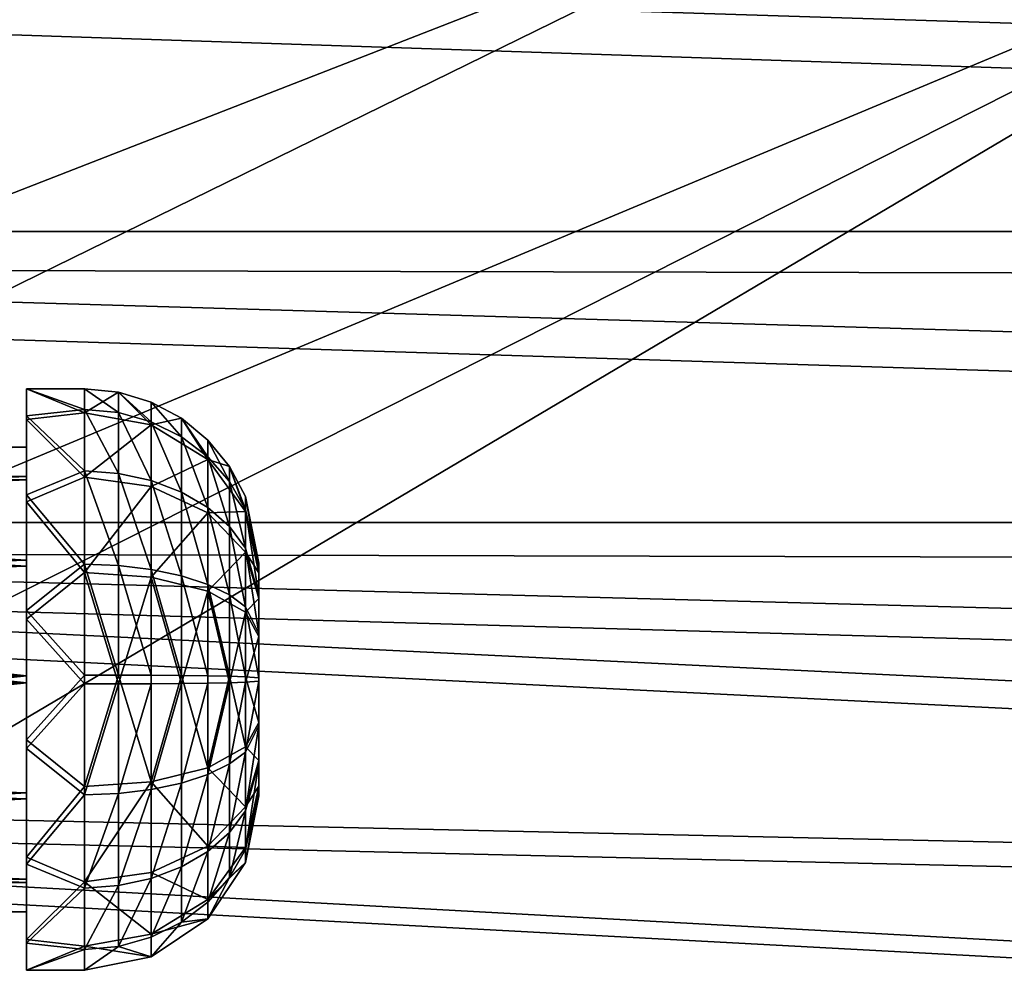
# Model space of a CAD drawing. Header units: metres. Extents: x -1004 to 0, y -708 to 0.
# Tile 27 of 123: x -726 to -641, y -172 to -90. Entities that reach past the tile are written whole.
import ezdxf

# ---------------------------------------------------------------- set-up
doc = ezdxf.new("R2010")
doc.units = ezdxf.units.M

msp = doc.modelspace()

# ---------------------------------------------------------------- linework, layer by layer
at = {"layer": 'top0123410'}
for points in [[(-61.497997, -80.844612, 2094.340576), (-942.551392, -80.844574, 2094.340576), (-71.917648, -108.310623, 2112.649414)], [(-942.551392, -80.844574, 2094.340576), (-932.131714, -108.310646, 2112.649414), (-71.917648, -108.310623, 2112.649414)], [(-929.595459, -111.251724, 2111.123535), (-939.832214, -84.262329, 2093.132324), (-75.315742, -113.109207, 2112.361572)], [(-939.832214, -84.262329, 2093.132324), (-64.764374, -86.017784, 2094.30249), (-75.315742, -113.109207, 2112.361572)], [(-71.917648, -108.310623, 2112.649414), (-932.131714, -108.310646, 2112.649414), (-85.591209, -133.342072, 2129.335449)], [(-932.131714, -108.310646, 2112.649414), (-918.45813, -133.342072, 2129.335449), (-85.591209, -133.342072, 2129.335449)], [(-916.262817, -135.652328, 2127.388916), (-929.595459, -111.251724, 2111.123535), (-89.123558, -137.687225, 2128.745361)], [(-929.595459, -111.251724, 2111.123535), (-75.315742, -113.109207, 2112.361572), (-89.123558, -137.687225, 2128.745361)], [(-85.591209, -133.342072, 2129.335449), (-918.45813, -133.342072, 2129.335449), (-102.249931, -155.053757, 2143.80835)], [(-918.45813, -133.342072, 2129.335449), (-121.211586, -172.413788, 2155.380371), (-102.249931, -155.053757, 2143.80835)], [(-918.45813, -133.342072, 2129.335449), (-901.799438, -155.053757, 2143.80835), (-121.211586, -172.413788, 2155.380371)], [(-899.966553, -156.892273, 2141.547363), (-916.262817, -135.652328, 2127.388916), (-124.236923, -175.058105, 2153.656738)], [(-124.236923, -175.058105, 2153.656738), (-916.262817, -135.652328, 2127.388916), (-105.679428, -158.615219, 2142.695801)], [(-916.262817, -135.652328, 2127.388916), (-89.123558, -137.687225, 2128.745361), (-105.679428, -158.615219, 2142.695801)], [(-901.799438, -155.053757, 2143.80835), (-183.251602, -194.344879, 2169.999756), (-121.211586, -172.413788, 2155.380371)], [(-901.799438, -155.053757, 2143.80835), (-882.837769, -172.413788, 2155.380371), (-183.251602, -194.344879, 2169.999756)], [(-881.439697, -173.853394, 2152.853516), (-899.966553, -156.892273, 2141.547363), (-183.251602, -195.290787, 2167.143799)], [(-183.251602, -195.290787, 2167.143799), (-899.966553, -156.892273, 2141.547363), (-124.236923, -175.058105, 2153.656738)]]:
    msp.add_3dface(points, dxfattribs=at)
at = {"layer": 'top0123423'}
for points in [[(-725.21582, -124.170227, 1816.987549), (-725.21582, -121.858116, 1806.10437), (-725.21582, -126.857552, 1806.179688)], [(-725.21582, -121.858116, 1806.10437), (-725.21582, -124.497009, 1795.295776), (-725.21582, -126.857552, 1806.179688)], [(-720.21582, -121.858116, 1806.10437), (-720.21582, -123.905029, 1796.567017), (-725.21582, -121.858116, 1806.10437)], [(-720.21582, -123.905029, 1796.567017), (-725.21582, -124.497009, 1795.295776), (-725.21582, -121.858116, 1806.10437)], [(-720.21582, -121.858116, 1806.10437), (-725.21582, -121.858116, 1806.10437), (-720.21582, -123.616806, 1815.698975)], [(-725.21582, -121.858116, 1806.10437), (-725.21582, -124.170227, 1816.987549), (-720.21582, -123.616806, 1815.698975)], [(-717.28949, -122.146309, 1806.108643), (-720.21582, -121.858116, 1806.10437), (-717.28949, -123.884712, 1815.592773)], [(-720.21582, -121.858116, 1806.10437), (-720.21582, -123.616806, 1815.698975), (-717.28949, -123.884712, 1815.592773)], [(-720.21582, -123.905029, 1796.567017), (-720.21582, -121.858116, 1806.10437), (-717.28949, -122.146309, 1806.108643)], [(-714.475586, -124.953217, 1797.019775), (-720.21582, -123.905029, 1796.567017), (-717.28949, -122.146309, 1806.108643)], [(-714.475586, -122.999794, 1806.121582), (-717.28949, -122.146309, 1806.108643), (-714.475586, -124.678154, 1815.277954)], [(-717.28949, -122.146309, 1806.108643), (-717.28949, -123.884712, 1815.592773), (-714.475586, -124.678154, 1815.277954)], [(-717.28949, -122.146309, 1806.108643), (-714.475586, -122.999794, 1806.121582), (-714.475586, -124.953217, 1797.019775)], [(-720.21582, -123.616806, 1815.698975), (-725.21582, -124.170227, 1816.987549), (-720.21582, -128.91333, 1823.890259)], [(-717.28949, -123.884712, 1815.592773), (-720.21582, -123.616806, 1815.698975), (-717.28949, -129.120178, 1823.689575)], [(-720.21582, -123.616806, 1815.698975), (-720.21582, -128.91333, 1823.890259), (-717.28949, -129.120178, 1823.689575)], [(-711.882263, -124.385788, 1806.142456), (-714.475586, -122.999794, 1806.121582), (-711.882263, -125.966637, 1814.766846)], [(-714.475586, -122.999794, 1806.121582), (-714.475586, -124.678154, 1815.277954), (-711.882263, -125.966637, 1814.766846)], [(-714.475586, -124.953217, 1797.019775), (-714.475586, -122.999794, 1806.121582), (-711.882263, -124.385788, 1806.142456)], [(-720.21582, -123.905029, 1796.567017), (-720.21582, -129.445908, 1788.53894), (-725.21582, -124.497009, 1795.295776)], [(-725.21582, -130.975388, 1825.789673), (-725.21582, -124.170227, 1816.987549), (-725.21582, -129.386108, 1816.218872)], [(-725.21582, -129.386108, 1816.218872), (-725.21582, -124.170227, 1816.987549), (-725.21582, -126.857552, 1806.179688)], [(-725.21582, -124.170227, 1816.987549), (-725.21582, -130.975388, 1825.789673), (-720.21582, -128.91333, 1823.890259)], [(-725.21582, -126.857552, 1806.179688), (-725.21582, -124.497009, 1795.295776), (-725.21582, -129.687378, 1796.221191)], [(-725.21582, -124.497009, 1795.295776), (-725.21582, -131.56424, 1786.702515), (-725.21582, -129.687378, 1796.221191)], [(-720.21582, -129.445908, 1788.53894), (-725.21582, -131.56424, 1786.702515), (-725.21582, -124.497009, 1795.295776)], [(-720.21582, -129.445908, 1788.53894), (-720.21582, -123.905029, 1796.567017), (-714.475586, -124.953217, 1797.019775)], [(-714.475586, -124.678154, 1815.277954), (-717.28949, -123.884712, 1815.592773), (-714.475586, -129.732788, 1823.095215)], [(-717.28949, -123.884712, 1815.592773), (-717.28949, -129.120178, 1823.689575), (-714.475586, -129.732788, 1823.095215)], [(-709.609253, -127.93821, 1798.309204), (-714.475586, -124.953217, 1797.019775), (-711.882263, -124.385788, 1806.142456)], [(-709.609253, -126.251022, 1806.170532), (-711.882263, -124.385788, 1806.142456), (-709.609253, -127.700638, 1814.079102)], [(-711.882263, -124.385788, 1806.142456), (-711.882263, -125.966637, 1814.766846), (-709.609253, -127.700638, 1814.079102)], [(-711.882263, -124.385788, 1806.142456), (-709.609253, -126.251022, 1806.170532), (-709.609253, -127.93821, 1798.309204)], [(-714.475586, -130.241028, 1789.358398), (-720.21582, -129.445908, 1788.53894), (-714.475586, -124.953217, 1797.019775)], [(-711.882263, -125.966637, 1814.766846), (-714.475586, -124.678154, 1815.277954), (-711.882263, -130.727585, 1822.129883)], [(-714.475586, -124.678154, 1815.277954), (-714.475586, -129.732788, 1823.095215), (-711.882263, -130.727585, 1822.129883)], [(-714.475586, -130.241028, 1789.358398), (-714.475586, -124.953217, 1797.019775), (-709.609253, -127.93821, 1798.309204)], [(-709.609253, -127.700638, 1814.079102), (-711.882263, -125.966637, 1814.766846), (-709.609253, -132.066376, 1820.830811)], [(-711.882263, -125.966637, 1814.766846), (-711.882263, -130.727585, 1822.129883), (-709.609253, -132.066376, 1820.830811)], [(-707.743774, -128.523804, 1806.204712), (-709.609253, -126.251022, 1806.170532), (-707.743774, -129.813522, 1813.240967)], [(-709.609253, -126.251022, 1806.170532), (-709.609253, -127.700638, 1814.079102), (-707.743774, -129.813522, 1813.240967)], [(-709.609253, -126.251022, 1806.170532), (-707.743774, -128.523804, 1806.204712), (-709.609253, -127.93821, 1798.309204)], [(-795.718384, -126.857552, 1806.179688), (-795.718384, -128.264648, 1813.855347), (-725.21582, -126.857552, 1806.179688)], [(-795.718384, -128.264648, 1813.855347), (-725.21582, -129.386108, 1816.218872), (-725.21582, -126.857552, 1806.179688)], [(-795.718384, -126.857552, 1806.179688), (-725.21582, -126.857552, 1806.179688), (-795.718384, -128.495087, 1798.549805)], [(-725.21582, -126.857552, 1806.179688), (-725.21582, -129.687378, 1796.221191), (-795.718384, -128.495087, 1798.549805)], [(-709.609253, -132.505356, 1791.692017), (-714.475586, -130.241028, 1789.358398), (-709.609253, -127.93821, 1798.309204)], [(-707.743774, -129.813522, 1813.240967), (-709.609253, -127.700638, 1814.079102), (-707.743774, -133.697693, 1819.247925)], [(-709.609253, -127.700638, 1814.079102), (-709.609253, -132.066376, 1820.830811), (-707.743774, -133.697693, 1819.247925)], [(-709.609253, -127.93821, 1798.309204), (-707.743774, -128.523804, 1806.204712), (-706.357666, -132.405579, 1800.239014)], [(-709.609253, -127.93821, 1798.309204), (-706.357666, -132.405579, 1800.239014), (-709.609253, -132.505356, 1791.692017)], [(-795.718384, -128.264648, 1813.855347), (-795.718384, -132.501816, 1820.408325), (-725.21582, -129.386108, 1816.218872)], [(-795.718384, -128.495087, 1798.549805), (-725.21582, -129.687378, 1796.221191), (-795.718384, -132.927811, 1792.127441)], [(-706.357666, -131.116821, 1806.243774), (-707.743774, -128.523804, 1806.204712), (-706.357666, -132.224106, 1812.284668)], [(-707.743774, -128.523804, 1806.204712), (-707.743774, -129.813522, 1813.240967), (-706.357666, -132.224106, 1812.284668)], [(-707.743774, -128.523804, 1806.204712), (-706.357666, -131.116821, 1806.243774), (-706.357666, -132.405579, 1800.239014)], [(-795.718384, -132.501816, 1820.408325), (-725.21582, -136.59552, 1823.648804), (-725.21582, -129.386108, 1816.218872)], [(-720.21582, -128.91333, 1823.890259), (-725.21582, -130.975388, 1825.789673), (-720.21582, -136.94136, 1829.431152)], [(-725.21582, -136.59552, 1823.648804), (-725.21582, -130.975388, 1825.789673), (-725.21582, -129.386108, 1816.218872)], [(-720.21582, -129.445908, 1788.53894), (-720.21582, -137.637207, 1783.242432), (-725.21582, -131.56424, 1786.702515)], [(-717.28949, -137.055664, 1829.166626), (-720.21582, -128.91333, 1823.890259), (-720.21582, -136.94136, 1829.431152)], [(-717.28949, -129.120178, 1823.689575), (-720.21582, -128.91333, 1823.890259), (-717.28949, -137.055664, 1829.166626)], [(-720.21582, -137.637207, 1783.242432), (-720.21582, -129.445908, 1788.53894), (-714.475586, -130.241028, 1789.358398)], [(-714.475586, -129.732788, 1823.095215), (-717.28949, -129.120178, 1823.689575), (-714.475586, -137.39415, 1828.382935)], [(-717.28949, -129.120178, 1823.689575), (-717.28949, -137.055664, 1829.166626), (-714.475586, -137.39415, 1828.382935)], [(-725.21582, -129.687378, 1796.221191), (-725.21582, -137.117325, 1789.011719), (-795.718384, -132.927811, 1792.127441)], [(-725.21582, -129.687378, 1796.221191), (-725.21582, -131.56424, 1786.702515), (-725.21582, -137.117325, 1789.011719)], [(-714.475586, -138.058212, 1784.303833), (-720.21582, -137.637207, 1783.242432), (-714.475586, -130.241028, 1789.358398)], [(-711.882263, -130.727585, 1822.129883), (-714.475586, -129.732788, 1823.095215), (-711.882263, -137.943848, 1827.110474)], [(-714.475586, -129.732788, 1823.095215), (-714.475586, -137.39415, 1828.382935), (-711.882263, -137.943848, 1827.110474)], [(-714.475586, -138.058212, 1784.303833), (-714.475586, -130.241028, 1789.358398), (-709.609253, -132.505356, 1791.692017)], [(-706.357666, -132.224106, 1812.284668), (-707.743774, -129.813522, 1813.240967), (-706.357666, -135.558853, 1817.442017)], [(-707.743774, -129.813522, 1813.240967), (-707.743774, -133.697693, 1819.247925), (-706.357666, -135.558853, 1817.442017)], [(-725.21582, -140.925751, 1830.767578), (-725.21582, -130.975388, 1825.789673), (-725.21582, -136.59552, 1823.648804)], [(-725.21582, -130.975388, 1825.789673), (-725.21582, -140.925751, 1830.767578), (-720.21582, -136.94136, 1829.431152)], [(-709.609253, -132.066376, 1820.830811), (-711.882263, -130.727585, 1822.129883), (-709.609253, -138.683594, 1825.397949)], [(-711.882263, -130.727585, 1822.129883), (-711.882263, -137.943848, 1827.110474), (-709.609253, -138.683594, 1825.397949)], [(-705.21582, -136.856415, 1806.330322), (-706.357666, -131.116821, 1806.243774), (-705.21582, -137.559891, 1810.168213)], [(-706.357666, -131.116821, 1806.243774), (-706.357666, -132.224106, 1812.284668), (-705.21582, -137.559891, 1810.168213)], [(-706.357666, -131.116821, 1806.243774), (-705.21582, -136.856415, 1806.330322), (-706.357666, -132.405579, 1800.239014)], [(-725.21582, -131.56424, 1786.702515), (-725.21582, -141.660034, 1782.026733), (-725.21582, -137.117325, 1789.011719)], [(-720.21582, -137.637207, 1783.242432), (-725.21582, -141.660034, 1782.026733), (-725.21582, -131.56424, 1786.702515)], [(-707.743774, -133.697693, 1819.247925), (-709.609253, -132.066376, 1820.830811), (-707.743774, -139.584991, 1823.311279)], [(-709.609253, -132.066376, 1820.830811), (-709.609253, -138.683594, 1825.397949), (-707.743774, -139.584991, 1823.311279)], [(-795.718384, -132.501816, 1820.408325), (-795.718384, -138.924194, 1824.841064), (-725.21582, -136.59552, 1823.648804)], [(-795.718384, -132.927811, 1792.127441), (-725.21582, -137.117325, 1789.011719), (-795.718384, -139.480835, 1787.890137)], [(-709.609253, -139.257156, 1787.326294), (-714.475586, -138.058212, 1784.303833), (-709.609253, -132.505356, 1791.692017)], [(-706.357666, -132.405579, 1800.239014), (-706.357666, -135.894165, 1795.184448), (-709.609253, -132.505356, 1791.692017)], [(-709.609253, -132.505356, 1791.692017), (-706.357666, -135.894165, 1795.184448), (-709.609253, -139.257156, 1787.326294)], [(-705.21582, -137.559891, 1810.168213), (-706.357666, -132.224106, 1812.284668), (-705.21582, -139.678497, 1813.444702)], [(-706.357666, -132.224106, 1812.284668), (-706.357666, -135.558853, 1817.442017), (-705.21582, -139.678497, 1813.444702)], [(-705.21582, -136.856415, 1806.330322), (-705.21582, -137.675186, 1802.515381), (-706.357666, -132.405579, 1800.239014)], [(-706.357666, -132.405579, 1800.239014), (-705.21582, -137.675186, 1802.515381), (-706.357666, -135.894165, 1795.184448)], [(-706.357666, -135.558853, 1817.442017), (-707.743774, -133.697693, 1819.247925), (-706.357666, -140.613373, 1820.930664)], [(-707.743774, -133.697693, 1819.247925), (-707.743774, -139.584991, 1823.311279), (-706.357666, -140.613373, 1820.930664)], [(-705.21582, -139.678497, 1813.444702), (-706.357666, -135.558853, 1817.442017), (-705.21582, -142.889709, 1815.661011)], [(-706.357666, -135.558853, 1817.442017), (-706.357666, -140.613373, 1820.930664), (-705.21582, -142.889709, 1815.661011)], [(-706.357666, -135.894165, 1795.184448), (-706.357666, -141.051483, 1791.849731), (-709.609253, -139.257156, 1787.326294)], [(-705.21582, -137.675186, 1802.515381), (-705.21582, -139.891525, 1799.304199), (-706.357666, -135.894165, 1795.184448)], [(-706.357666, -135.894165, 1795.184448), (-705.21582, -139.891525, 1799.304199), (-706.357666, -141.051483, 1791.849731)], [(-795.718384, -138.924194, 1824.841064), (-725.21582, -146.554016, 1826.478638), (-725.21582, -136.59552, 1823.648804)], [(-725.21582, -137.117325, 1789.011719), (-725.21582, -147.156555, 1786.483154), (-795.718384, -139.480835, 1787.890137)], [(-725.21582, -146.554016, 1826.478638), (-725.21582, -140.925751, 1830.767578), (-725.21582, -136.59552, 1823.648804)], [(-720.21582, -136.94136, 1829.431152), (-725.21582, -140.925751, 1830.767578), (-720.21582, -146.478699, 1831.478027)], [(-725.21582, -137.117325, 1789.011719), (-725.21582, -141.660034, 1782.026733), (-725.21582, -147.156555, 1786.483154)], [(-717.28949, -146.483047, 1831.189941), (-717.28949, -137.055664, 1829.166626), (-720.21582, -136.94136, 1829.431152)], [(-720.21582, -136.94136, 1829.431152), (-720.21582, -146.478699, 1831.478027), (-717.28949, -146.483047, 1831.189941)], [(-714.475586, -146.495895, 1830.336426), (-717.28949, -137.055664, 1829.166626), (-717.28949, -146.483047, 1831.189941)], [(-714.475586, -137.39415, 1828.382935), (-717.28949, -137.055664, 1829.166626), (-714.475586, -146.495895, 1830.336426)], [(-705.21582, -137.559891, 1810.168213), (-705.21582, -156.854141, 1806.631592), (-705.21582, -136.856415, 1806.330322)], [(-705.21582, -156.854141, 1806.631592), (-705.21582, -156.150681, 1802.793701), (-705.21582, -136.856415, 1806.330322)], [(-705.21582, -136.856415, 1806.330322), (-705.21582, -156.150681, 1802.793701), (-705.21582, -137.675186, 1802.515381)], [(-720.21582, -137.637207, 1783.242432), (-720.21582, -147.231873, 1781.483765), (-725.21582, -141.660034, 1782.026733)], [(-714.475586, -138.058212, 1784.303833), (-717.28949, -147.227524, 1781.771973), (-720.21582, -137.637207, 1783.242432)], [(-717.28949, -147.227524, 1781.771973), (-720.21582, -147.231873, 1781.483765), (-720.21582, -137.637207, 1783.242432)], [(-714.475586, -147.214676, 1782.625488), (-717.28949, -147.227524, 1781.771973), (-714.475586, -138.058212, 1784.303833)], [(-711.882263, -137.943848, 1827.110474), (-714.475586, -137.39415, 1828.382935), (-711.882263, -146.516785, 1828.950439)], [(-714.475586, -137.39415, 1828.382935), (-714.475586, -146.495895, 1830.336426), (-711.882263, -146.516785, 1828.950439)], [(-711.882263, -147.193787, 1784.011475), (-714.475586, -138.058212, 1784.303833), (-709.609253, -139.257156, 1787.326294)], [(-711.882263, -147.193787, 1784.011475), (-714.475586, -147.214676, 1782.625488), (-714.475586, -138.058212, 1784.303833)], [(-709.609253, -138.683594, 1825.397949), (-711.882263, -137.943848, 1827.110474), (-709.609253, -146.544876, 1827.085205)], [(-711.882263, -137.943848, 1827.110474), (-711.882263, -146.516785, 1828.950439), (-709.609253, -146.544876, 1827.085205)], [(-705.21582, -139.678497, 1813.444702), (-705.21582, -156.035385, 1810.446533), (-705.21582, -137.559891, 1810.168213)], [(-705.21582, -156.035385, 1810.446533), (-705.21582, -156.854141, 1806.631592), (-705.21582, -137.559891, 1810.168213)], [(-705.21582, -156.150681, 1802.793701), (-705.21582, -154.032059, 1799.517212), (-705.21582, -137.675186, 1802.515381)], [(-705.21582, -137.675186, 1802.515381), (-705.21582, -154.032059, 1799.517212), (-705.21582, -139.891525, 1799.304199)], [(-795.718384, -138.924194, 1824.841064), (-795.718384, -146.554031, 1826.478638), (-725.21582, -146.554016, 1826.478638)], [(-707.743774, -139.584991, 1823.311279), (-709.609253, -138.683594, 1825.397949), (-707.743774, -146.579117, 1824.812378)], [(-709.609253, -138.683594, 1825.397949), (-709.609253, -146.544876, 1827.085205), (-707.743774, -146.579117, 1824.812378)], [(-795.718384, -139.480835, 1787.890137), (-725.21582, -147.156555, 1786.483154), (-795.718384, -147.156555, 1786.483276)], [(-709.609253, -147.165695, 1785.876709), (-711.882263, -147.193787, 1784.011475), (-709.609253, -139.257156, 1787.326294)], [(-709.609253, -147.165695, 1785.876709), (-709.609253, -139.257156, 1787.326294), (-707.743774, -147.131454, 1788.149414)], [(-709.609253, -139.257156, 1787.326294), (-706.357666, -141.051483, 1791.849731), (-707.743774, -147.131454, 1788.149414)], [(-706.357666, -140.613373, 1820.930664), (-707.743774, -139.584991, 1823.311279), (-706.357666, -146.618179, 1822.21936)], [(-707.743774, -139.584991, 1823.311279), (-707.743774, -146.579117, 1824.812378), (-706.357666, -146.618179, 1822.21936)], [(-705.21582, -142.889709, 1815.661011), (-705.21582, -153.819031, 1813.657715), (-705.21582, -139.678497, 1813.444702)], [(-705.21582, -153.819031, 1813.657715), (-705.21582, -156.035385, 1810.446533), (-705.21582, -139.678497, 1813.444702)], [(-705.21582, -139.891525, 1799.304199), (-705.21582, -143.168045, 1797.185547), (-706.357666, -141.051483, 1791.849731)], [(-705.21582, -142.889709, 1815.661011), (-706.357666, -140.613373, 1820.930664), (-705.21582, -146.704651, 1816.479736)], [(-706.357666, -140.613373, 1820.930664), (-706.357666, -146.618179, 1822.21936), (-705.21582, -146.704651, 1816.479736)], [(-705.21582, -154.032059, 1799.517212), (-705.21582, -150.820847, 1797.300781), (-705.21582, -139.891525, 1799.304199)], [(-705.21582, -139.891525, 1799.304199), (-705.21582, -150.820847, 1797.300781), (-705.21582, -143.168045, 1797.185547)], [(-725.21582, -152.050537, 1830.935181), (-725.21582, -140.925751, 1830.767578), (-725.21582, -146.554016, 1826.478638)], [(-725.21582, -140.925751, 1830.767578), (-725.21582, -152.050537, 1830.935181), (-720.21582, -146.478699, 1831.478027)], [(-707.743774, -147.131454, 1788.149414), (-706.357666, -141.051483, 1791.849731), (-706.357666, -147.092392, 1790.742432)], [(-706.357666, -141.051483, 1791.849731), (-705.21582, -143.168045, 1797.185547), (-706.357666, -147.092392, 1790.742432)], [(-725.21582, -141.660034, 1782.026733), (-725.21582, -152.784821, 1782.194336), (-725.21582, -147.156555, 1786.483154)], [(-720.21582, -147.231873, 1781.483765), (-725.21582, -152.784821, 1782.194336), (-725.21582, -141.660034, 1782.026733)], [(-705.21582, -143.168045, 1797.185547), (-705.21582, -147.00592, 1796.482056), (-706.357666, -147.092392, 1790.742432)], [(-705.21582, -146.704651, 1816.479736), (-705.21582, -150.542511, 1815.776367), (-705.21582, -142.889709, 1815.661011)], [(-705.21582, -150.542511, 1815.776367), (-705.21582, -153.819031, 1813.657715), (-705.21582, -142.889709, 1815.661011)], [(-705.21582, -150.820847, 1797.300781), (-705.21582, -147.00592, 1796.482056), (-705.21582, -143.168045, 1797.185547)], [(-795.718384, -146.554031, 1826.478638), (-795.718384, -154.229721, 1825.071655), (-725.21582, -146.554016, 1826.478638)], [(-725.21582, -146.554016, 1826.478638), (-795.718384, -154.229721, 1825.071655), (-725.21582, -156.593246, 1823.950073)], [(-720.21582, -146.478699, 1831.478027), (-725.21582, -152.050537, 1830.935181), (-720.21582, -156.073364, 1829.71936)], [(-725.21582, -156.593246, 1823.950073), (-725.21582, -152.050537, 1830.935181), (-725.21582, -146.554016, 1826.478638)], [(-720.21582, -146.478699, 1831.478027), (-720.21582, -156.073364, 1829.71936), (-717.28949, -146.483047, 1831.189941)], [(-717.28949, -146.483047, 1831.189941), (-720.21582, -156.073364, 1829.71936), (-714.475586, -155.652359, 1828.658081)], [(-714.475586, -155.652359, 1828.658081), (-714.475586, -146.495895, 1830.336426), (-717.28949, -146.483047, 1831.189941)], [(-711.882263, -146.516785, 1828.950439), (-714.475586, -146.495895, 1830.336426), (-714.475586, -155.652359, 1828.658081)], [(-709.609253, -154.453415, 1825.63562), (-711.882263, -146.516785, 1828.950439), (-714.475586, -155.652359, 1828.658081)], [(-709.609253, -146.544876, 1827.085205), (-711.882263, -146.516785, 1828.950439), (-709.609253, -154.453415, 1825.63562)], [(-707.743774, -146.579117, 1824.812378), (-709.609253, -146.544876, 1827.085205), (-709.609253, -154.453415, 1825.63562)], [(-707.743774, -146.579117, 1824.812378), (-709.609253, -154.453415, 1825.63562), (-706.357666, -152.659073, 1821.112061)], [(-706.357666, -146.618179, 1822.21936), (-707.743774, -146.579117, 1824.812378), (-706.357666, -152.659073, 1821.112061)], [(-725.21582, -147.156555, 1786.483154), (-795.718384, -154.786392, 1788.120728), (-795.718384, -147.156555, 1786.483276)], [(-725.21582, -147.156555, 1786.483154), (-725.21582, -157.115051, 1789.312988), (-795.718384, -154.786392, 1788.120728)], [(-725.21582, -147.156555, 1786.483154), (-725.21582, -152.784821, 1782.194336), (-725.21582, -157.115051, 1789.312988)], [(-720.21582, -147.231873, 1781.483765), (-720.21582, -156.769196, 1783.53064), (-725.21582, -152.784821, 1782.194336)], [(-717.28949, -156.654907, 1783.795288), (-720.21582, -156.769196, 1783.53064), (-717.28949, -147.227524, 1781.771973)], [(-720.21582, -156.769196, 1783.53064), (-720.21582, -147.231873, 1781.483765), (-717.28949, -147.227524, 1781.771973)], [(-717.28949, -156.654907, 1783.795288), (-714.475586, -147.214676, 1782.625488), (-714.475586, -156.316406, 1784.578857)], [(-717.28949, -147.227524, 1781.771973), (-714.475586, -147.214676, 1782.625488), (-717.28949, -156.654907, 1783.795288)], [(-711.882263, -155.766724, 1785.851318), (-714.475586, -156.316406, 1784.578857), (-711.882263, -147.193787, 1784.011475)], [(-714.475586, -156.316406, 1784.578857), (-714.475586, -147.214676, 1782.625488), (-711.882263, -147.193787, 1784.011475)], [(-709.609253, -155.026978, 1787.563843), (-711.882263, -155.766724, 1785.851318), (-709.609253, -147.165695, 1785.876709)], [(-711.882263, -155.766724, 1785.851318), (-711.882263, -147.193787, 1784.011475), (-709.609253, -147.165695, 1785.876709)], [(-709.609253, -147.165695, 1785.876709), (-707.743774, -147.131454, 1788.149414), (-709.609253, -155.026978, 1787.563843)], [(-707.743774, -147.131454, 1788.149414), (-707.743774, -154.12558, 1789.650513), (-709.609253, -155.026978, 1787.563843)], [(-707.743774, -154.12558, 1789.650513), (-706.357666, -147.092392, 1790.742432), (-706.357666, -153.097183, 1792.03125)], [(-707.743774, -147.131454, 1788.149414), (-706.357666, -147.092392, 1790.742432), (-707.743774, -154.12558, 1789.650513)], [(-705.21582, -146.704651, 1816.479736), (-706.357666, -146.618179, 1822.21936), (-705.21582, -150.542511, 1815.776367)], [(-706.357666, -146.618179, 1822.21936), (-706.357666, -152.659073, 1821.112061), (-705.21582, -150.542511, 1815.776367)], [(-706.357666, -147.092392, 1790.742432), (-705.21582, -147.00592, 1796.482056), (-706.357666, -153.097183, 1792.03125)], [(-705.21582, -147.00592, 1796.482056), (-705.21582, -150.820847, 1797.300781), (-706.357666, -153.097183, 1792.03125)], [(-705.21582, -150.542511, 1815.776367), (-706.357666, -152.659073, 1821.112061), (-705.21582, -153.819031, 1813.657715)], [(-706.357666, -153.097183, 1792.03125), (-705.21582, -150.820847, 1797.300781), (-706.357666, -158.151718, 1795.519775)], [(-705.21582, -150.820847, 1797.300781), (-705.21582, -154.032059, 1799.517212), (-706.357666, -158.151718, 1795.519775)], [(-725.21582, -162.146332, 1826.259277), (-725.21582, -152.050537, 1830.935181), (-725.21582, -156.593246, 1823.950073)], [(-725.21582, -152.050537, 1830.935181), (-725.21582, -162.146332, 1826.259277), (-720.21582, -156.073364, 1829.71936)], [(-725.21582, -152.784821, 1782.194336), (-725.21582, -162.735184, 1787.172119), (-725.21582, -157.115051, 1789.312988)], [(-720.21582, -156.769196, 1783.53064), (-725.21582, -162.735184, 1787.172119), (-725.21582, -152.784821, 1782.194336)], [(-706.357666, -152.659073, 1821.112061), (-709.609253, -154.453415, 1825.63562), (-706.357666, -157.816406, 1817.777344)], [(-707.743774, -160.012878, 1793.713867), (-707.743774, -154.12558, 1789.650513), (-706.357666, -153.097183, 1792.03125)], [(-706.357666, -158.151718, 1795.519775), (-707.743774, -160.012878, 1793.713867), (-706.357666, -153.097183, 1792.03125)], [(-706.357666, -152.659073, 1821.112061), (-706.357666, -157.816406, 1817.777344), (-705.21582, -153.819031, 1813.657715)], [(-709.609253, -155.026978, 1787.563843), (-707.743774, -154.12558, 1789.650513), (-709.609253, -161.64418, 1792.130981)], [(-707.743774, -154.12558, 1789.650513), (-707.743774, -160.012878, 1793.713867), (-709.609253, -161.64418, 1792.130981)], [(-705.21582, -153.819031, 1813.657715), (-706.357666, -157.816406, 1817.777344), (-705.21582, -156.035385, 1810.446533)], [(-706.357666, -158.151718, 1795.519775), (-705.21582, -154.032059, 1799.517212), (-706.357666, -161.486465, 1800.677124)], [(-705.21582, -154.032059, 1799.517212), (-705.21582, -156.150681, 1802.793701), (-706.357666, -161.486465, 1800.677124)], [(-795.718384, -154.229721, 1825.071655), (-795.718384, -160.782745, 1820.834473), (-725.21582, -156.593246, 1823.950073)], [(-725.21582, -157.115051, 1789.312988), (-795.718384, -161.208817, 1792.553467), (-795.718384, -154.786392, 1788.120728)], [(-709.609253, -154.453415, 1825.63562), (-714.475586, -155.652359, 1828.658081), (-709.609253, -161.205215, 1821.269775)], [(-709.609253, -161.64418, 1792.130981), (-711.882263, -162.982971, 1790.831909), (-709.609253, -155.026978, 1787.563843)], [(-711.882263, -162.982971, 1790.831909), (-711.882263, -155.766724, 1785.851318), (-709.609253, -155.026978, 1787.563843)], [(-709.609253, -154.453415, 1825.63562), (-709.609253, -161.205215, 1821.269775), (-706.357666, -157.816406, 1817.777344)], [(-720.21582, -156.073364, 1829.71936), (-720.21582, -164.264664, 1824.422852), (-714.475586, -155.652359, 1828.658081)], [(-714.475586, -155.652359, 1828.658081), (-720.21582, -164.264664, 1824.422852), (-714.475586, -163.469528, 1823.603394)], [(-714.475586, -155.652359, 1828.658081), (-714.475586, -163.469528, 1823.603394), (-709.609253, -161.205215, 1821.269775)], [(-711.882263, -162.982971, 1790.831909), (-714.475586, -163.977783, 1789.866699), (-711.882263, -155.766724, 1785.851318)], [(-714.475586, -163.977783, 1789.866699), (-714.475586, -156.316406, 1784.578857), (-711.882263, -155.766724, 1785.851318)], [(-725.21582, -156.593246, 1823.950073), (-795.718384, -160.782745, 1820.834473), (-725.21582, -164.023193, 1816.740723)], [(-720.21582, -156.073364, 1829.71936), (-725.21582, -162.146332, 1826.259277), (-720.21582, -164.264664, 1824.422852)], [(-725.21582, -164.023193, 1816.740723), (-725.21582, -162.146332, 1826.259277), (-725.21582, -156.593246, 1823.950073)], [(-717.28949, -164.590378, 1789.272217), (-720.21582, -164.797226, 1789.071533), (-717.28949, -156.654907, 1783.795288)], [(-720.21582, -164.797226, 1789.071533), (-720.21582, -156.769196, 1783.53064), (-717.28949, -156.654907, 1783.795288)], [(-717.28949, -164.590378, 1789.272217), (-717.28949, -156.654907, 1783.795288), (-714.475586, -156.316406, 1784.578857)], [(-714.475586, -163.977783, 1789.866699), (-717.28949, -164.590378, 1789.272217), (-714.475586, -156.316406, 1784.578857)], [(-706.357666, -157.816406, 1817.777344), (-706.357666, -161.304993, 1812.722778), (-705.21582, -156.035385, 1810.446533)], [(-705.21582, -156.035385, 1810.446533), (-706.357666, -161.304993, 1812.722778), (-705.21582, -156.854141, 1806.631592)], [(-706.357666, -161.486465, 1800.677124), (-705.21582, -156.150681, 1802.793701), (-706.357666, -162.59375, 1806.718018)], [(-705.21582, -156.150681, 1802.793701), (-705.21582, -156.854141, 1806.631592), (-706.357666, -162.59375, 1806.718018)], [(-725.21582, -157.115051, 1789.312988), (-725.21582, -164.324463, 1796.74292), (-795.718384, -161.208817, 1792.553467)], [(-720.21582, -156.769196, 1783.53064), (-720.21582, -164.797226, 1789.071533), (-725.21582, -162.735184, 1787.172119)], [(-725.21582, -157.115051, 1789.312988), (-725.21582, -162.735184, 1787.172119), (-725.21582, -164.324463, 1796.74292)], [(-706.357666, -161.304993, 1812.722778), (-706.357666, -162.59375, 1806.718018), (-705.21582, -156.854141, 1806.631592)], [(-706.357666, -157.816406, 1817.777344), (-709.609253, -161.205215, 1821.269775), (-706.357666, -161.304993, 1812.722778)], [(-706.357666, -161.486465, 1800.677124), (-707.743774, -163.897034, 1799.720947), (-706.357666, -158.151718, 1795.519775)], [(-707.743774, -163.897034, 1799.720947), (-707.743774, -160.012878, 1793.713867), (-706.357666, -158.151718, 1795.519775)], [(-709.609253, -161.64418, 1792.130981), (-707.743774, -160.012878, 1793.713867), (-709.609253, -166.009933, 1798.882813)], [(-707.743774, -160.012878, 1793.713867), (-707.743774, -163.897034, 1799.720947), (-709.609253, -166.009933, 1798.882813)], [(-795.718384, -160.782745, 1820.834473), (-795.718384, -165.215439, 1814.411987), (-725.21582, -164.023193, 1816.740723)], [(-725.21582, -164.324463, 1796.74292), (-795.718384, -165.44603, 1799.106445), (-795.718384, -161.208817, 1792.553467)], [(-709.609253, -161.205215, 1821.269775), (-714.475586, -163.469528, 1823.603394), (-709.609253, -165.772354, 1814.652588)], [(-709.609253, -166.009933, 1798.882813), (-711.882263, -167.743927, 1798.194946), (-709.609253, -161.64418, 1792.130981)], [(-711.882263, -167.743927, 1798.194946), (-711.882263, -162.982971, 1790.831909), (-709.609253, -161.64418, 1792.130981)], [(-709.609253, -161.205215, 1821.269775), (-709.609253, -165.772354, 1814.652588), (-706.357666, -161.304993, 1812.722778)], [(-706.357666, -161.304993, 1812.722778), (-709.609253, -165.772354, 1814.652588), (-706.357666, -162.59375, 1806.718018)], [(-706.357666, -161.486465, 1800.677124), (-706.357666, -162.59375, 1806.718018), (-707.743774, -163.897034, 1799.720947)], [(-725.21582, -169.213562, 1817.666016), (-725.21582, -162.146332, 1826.259277), (-725.21582, -164.023193, 1816.740723)], [(-725.21582, -162.146332, 1826.259277), (-725.21582, -169.213562, 1817.666016), (-720.21582, -164.264664, 1824.422852)], [(-709.609253, -165.772354, 1814.652588), (-709.609253, -167.459549, 1806.791382), (-706.357666, -162.59375, 1806.718018)], [(-706.357666, -162.59375, 1806.718018), (-709.609253, -167.459549, 1806.791382), (-707.743774, -163.897034, 1799.720947)], [(-725.21582, -162.735184, 1787.172119), (-725.21582, -169.540344, 1795.974365), (-725.21582, -164.324463, 1796.74292)], [(-720.21582, -164.797226, 1789.071533), (-725.21582, -169.540344, 1795.974365), (-725.21582, -162.735184, 1787.172119)], [(-720.21582, -164.264664, 1824.422852), (-714.475586, -168.757355, 1815.942017), (-714.475586, -163.469528, 1823.603394)], [(-711.882263, -167.743927, 1798.194946), (-714.475586, -169.03241, 1797.683838), (-711.882263, -162.982971, 1790.831909)], [(-714.475586, -169.03241, 1797.683838), (-714.475586, -163.977783, 1789.866699), (-711.882263, -162.982971, 1790.831909)], [(-714.475586, -163.469528, 1823.603394), (-714.475586, -168.757355, 1815.942017), (-709.609253, -165.772354, 1814.652588)], [(-725.21582, -164.023193, 1816.740723), (-795.718384, -165.215439, 1814.411987), (-725.21582, -166.853012, 1806.782227)], [(-725.21582, -164.324463, 1796.74292), (-725.21582, -166.853012, 1806.782227), (-795.718384, -165.44603, 1799.106445)], [(-725.21582, -166.853012, 1806.782227), (-725.21582, -169.213562, 1817.666016), (-725.21582, -164.023193, 1816.740723)], [(-720.21582, -164.264664, 1824.422852), (-725.21582, -169.213562, 1817.666016), (-720.21582, -169.805542, 1816.394897)], [(-725.21582, -164.324463, 1796.74292), (-725.21582, -169.540344, 1795.974365), (-725.21582, -166.853012, 1806.782227)], [(-720.21582, -164.264664, 1824.422852), (-720.21582, -169.805542, 1816.394897), (-714.475586, -168.757355, 1815.942017)], [(-714.475586, -169.03241, 1797.683838), (-717.28949, -169.825851, 1797.369141), (-714.475586, -163.977783, 1789.866699)], [(-717.28949, -169.825851, 1797.369141), (-717.28949, -164.590378, 1789.272217), (-714.475586, -163.977783, 1789.866699)], [(-707.743774, -163.897034, 1799.720947), (-709.609253, -167.459549, 1806.791382), (-709.609253, -166.009933, 1798.882813)], [(-795.718384, -165.215439, 1814.411987), (-795.718384, -166.853012, 1806.782227), (-725.21582, -166.853012, 1806.782227)], [(-720.21582, -164.797226, 1789.071533), (-720.21582, -170.093765, 1797.262817), (-725.21582, -169.540344, 1795.974365)], [(-717.28949, -169.825851, 1797.369141), (-720.21582, -170.093765, 1797.262817), (-717.28949, -164.590378, 1789.272217)], [(-720.21582, -170.093765, 1797.262817), (-720.21582, -164.797226, 1789.071533), (-717.28949, -164.590378, 1789.272217)], [(-725.21582, -166.853012, 1806.782227), (-795.718384, -166.853012, 1806.782227), (-795.718384, -165.44603, 1799.106445)], [(-714.475586, -168.757355, 1815.942017), (-709.609253, -167.459549, 1806.791382), (-709.609253, -165.772354, 1814.652588)], [(-709.609253, -167.459549, 1806.791382), (-711.882263, -167.743927, 1798.194946), (-709.609253, -166.009933, 1798.882813)], [(-725.21582, -169.540344, 1795.974365), (-725.21582, -171.852448, 1806.857544), (-725.21582, -166.853012, 1806.782227)], [(-725.21582, -166.853012, 1806.782227), (-725.21582, -171.852448, 1806.857544), (-725.21582, -169.213562, 1817.666016)], [(-714.475586, -168.757355, 1815.942017), (-714.475586, -170.71077, 1806.840332), (-709.609253, -167.459549, 1806.791382)], [(-709.609253, -167.459549, 1806.791382), (-714.475586, -170.71077, 1806.840332), (-711.882263, -167.743927, 1798.194946)], [(-714.475586, -170.71077, 1806.840332), (-714.475586, -169.03241, 1797.683838), (-711.882263, -167.743927, 1798.194946)], [(-725.21582, -169.213562, 1817.666016), (-725.21582, -171.852448, 1806.857544), (-720.21582, -169.805542, 1816.394897)], [(-720.21582, -169.805542, 1816.394897), (-714.475586, -170.71077, 1806.840332), (-714.475586, -168.757355, 1815.942017)], [(-714.475586, -169.03241, 1797.683838), (-714.475586, -170.71077, 1806.840332), (-717.28949, -169.825851, 1797.369141)], [(-720.21582, -170.093765, 1797.262817), (-725.21582, -171.852448, 1806.857544), (-725.21582, -169.540344, 1795.974365)], [(-720.21582, -169.805542, 1816.394897), (-725.21582, -171.852448, 1806.857544), (-720.21582, -171.852448, 1806.857544)], [(-720.21582, -170.093765, 1797.262817), (-720.21582, -171.852448, 1806.857544), (-725.21582, -171.852448, 1806.857544)], [(-720.21582, -169.805542, 1816.394897), (-720.21582, -171.852448, 1806.857544), (-714.475586, -170.71077, 1806.840332)], [(-714.475586, -170.71077, 1806.840332), (-720.21582, -171.852448, 1806.857544), (-717.28949, -169.825851, 1797.369141)], [(-717.28949, -169.825851, 1797.369141), (-720.21582, -171.852448, 1806.857544), (-720.21582, -170.093765, 1797.262817)]]:
    msp.add_3dface(points, dxfattribs=at)
at = {"layer": 'top0123459'}
for points in [[(-10, -10, 90), (-787.024658, -653.266907, 90), (-994.049377, -10, 90)], [(-217.024689, -653.266907, 90), (-787.024658, -653.266907, 90), (-10, -10, 90)], [(-741.71167, -69.780937, 117.120087), (-939.295715, -187.940216, 115.05761), (-693.802979, -71.936363, 117.082466)], [(-939.295715, -187.940216, 115.05761), (-645.875183, -73.613029, 117.0532), (-693.802979, -71.936363, 117.082466)], [(-939.295715, -187.940216, 115.05761), (-941.707825, -218.630936, 114.521904), (-645.875183, -73.613029, 117.0532)], [(-941.707825, -218.630936, 114.521904), (-597.932983, -74.810768, 117.032295), (-645.875183, -73.613029, 117.0532)], [(-943.563782, -249.360291, 113.985519), (-944.863037, -280.118225, 113.448639), (-597.932983, -74.810768, 117.032295)], [(-597.932983, -74.810768, 117.032295), (-944.863037, -280.118225, 113.448639), (-514.138, -508.234344, 109.46685)], [(-941.707825, -218.630936, 114.521904), (-943.563782, -249.360291, 113.985519), (-597.932983, -74.810768, 117.032295)]]:
    msp.add_3dface(points, dxfattribs=at)

doc.saveas('drawing.dxf')
